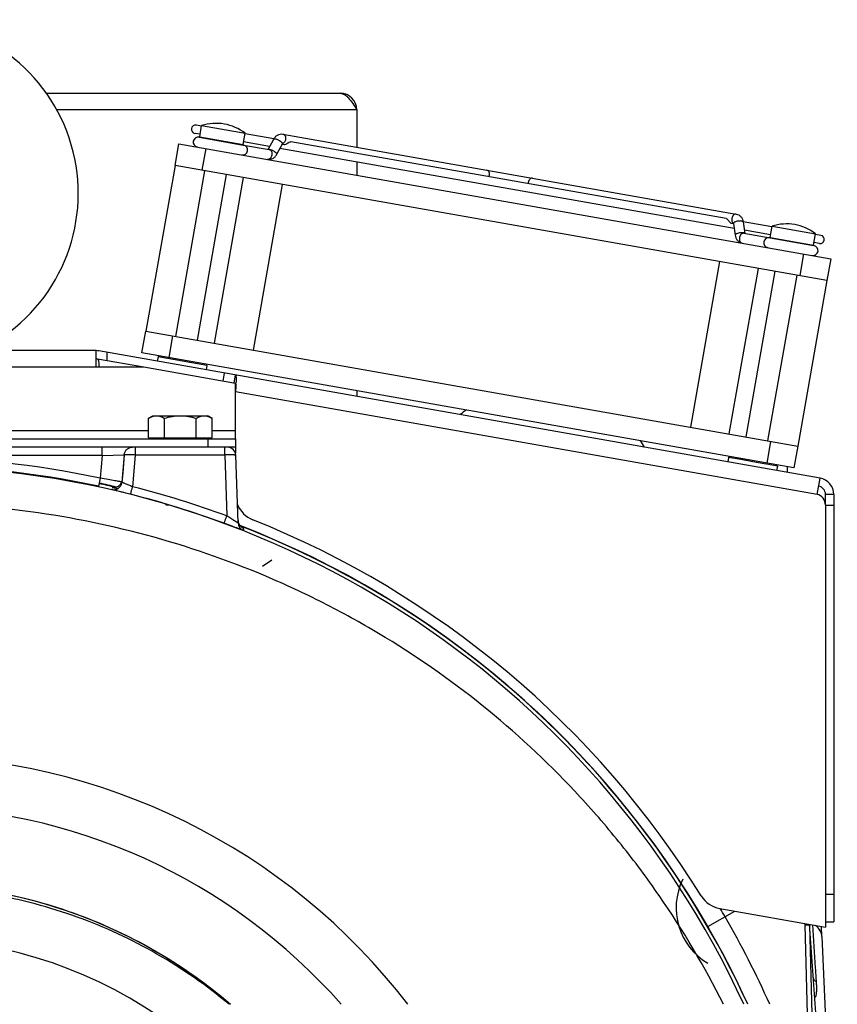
# Model space of a CAD drawing. Extents: x -1622 to 1181, y 8 to 1633.
# Tile 61 of 81: x 60 to 208, y 900 to 1079. Entities that reach past the tile are written whole.
import ezdxf

# ---------------------------------------------------------------- set-up
doc = ezdxf.new("R2010")
doc.units = 0
doc.header["$LTSCALE"] = 65.395
doc.layers.get('0').update_dxf_attribs({"linetype": 'CONTINUOUS'})
doc.layers.add('3_ALL_AXES', color=7, linetype='CONTINUOUS')

msp = doc.modelspace()

# ---------------------------------------------------------------- linework, layer by layer
at = {"color": 6, "linetype": 'CONTINUOUS'}
for p, q in [((64.77, 1065.42), (118.03, 1065.42)), ((121.03, 1062.42), (121.03, 1055.66)), ((121.03, 1052.97), (121.03, 1050.58)), ((121.03, 1011.49), (121.03, 1010.47)), ((99.51, 987.54), (99.08, 999.81)), ((76.86, 993.95), (76.88, 993.95)), ((76.88, 993.95), (76.9, 993.94)), ((76.96, 993.93), (77.05, 993.91)), ((77.05, 993.91), (77.13, 993.9)), ((77.13, 993.9), (77.23, 993.88)), ((77.23, 993.88), (77.39, 993.85)), ((77.39, 993.85), (77.57, 993.81)), ((77.57, 993.81), (77.74, 993.77)), ((207.37, 854.04), (203.12, 914.76)), ((204.44, 864.52), (203.13, 914.63)), ((205.33, 912.53), (205.25, 914.39))]:
    msp.add_line(p, q, dxfattribs=at)
at = {"color": 9, "linetype": 'CONTINUOUS'}
for p, q in [((121.03, 1062.42), (66.64, 1062.42)), ((92.55, 1057.53), (100.42, 1056.14)), ((93, 1051.46), (93.69, 1055.4)), ((195.95, 1039.3), (203.83, 1037.91)), ((202.02, 1036.3), (201.33, 1032.36)), ((87.01, 1017.49), (87.7, 1021.43)), ((75.77, 1016.93), (75.77, 1018.45)), ((73.77, 1015.76), (4.29, 1015.76)), ((96.8, 1013.22), (97.06, 1014.7)), ((204.49, 992.71), (99.03, 1011.3)), ((-5.19, 1004.26), (83.26, 1004.26)), ((94.81, 1004.26), (99.03, 1004.26)), ((94.03, 1002.76), (94.03, 1001.26)), ((196.03, 1002.32), (195.34, 998.38)), ((74.89, 999.76), (3.18, 999.76)), ((74.89, 999.76), (74.52, 995.63)), ((74.89, 999.76), (74.89, 1001.26)), ((74.89, 999.76), (78.86, 999.89)), ((78.86, 999.89), (78.45, 994.92)), ((78.86, 999.89), (78.73, 998.23)), ((80.83, 999.84), (80.37, 994.09)), ((80.83, 1001.26), (80.83, 999.84)), ((97.08, 999.84), (80.83, 999.84)), ((97.08, 999.84), (97.08, 1001.26)), ((97.08, 999.84), (97.47, 988.8)), ((78.73, 998.23), (78.59, 996.58)), ((78.59, 996.58), (78.45, 994.92)), ((207.49, 990.71), (205.99, 990.71)), ((103.96, 979.7), (105.62, 980.81)), ((205.99, 920.23), (207.49, 920.23)), ((184.67, 914.34), (189.54, 917.16)), ((202.2, 914.93), (202.22, 914.65)), ((202.22, 914.65), (203.1, 881.05))]:
    msp.add_line(p, q, dxfattribs=at)
at = {"color": 7, "linetype": 'CONTINUOUS'}
for p, q in [((92.55, 1057.53), (92.9, 1059.55)), ((92.43, 1057.45), (100.44, 1056.04)), ((100.42, 1056.14), (100.78, 1058.16)), ((104.96, 1055.24), (105.96, 1057.1)), ((107.64, 1058.02), (189.81, 1043.53)), ((88.07, 1052.33), (88.77, 1056.27)), ((88.77, 1056.27), (206.95, 1035.43)), ((100.51, 1056.03), (105.16, 1055.21)), ((106.52, 1054.35), (107.55, 1056.25)), ((107.54, 1056.21), (107.86, 1056.15)), ((206.25, 1031.49), (88.07, 1052.33)), ((88.2, 1021.34), (93.49, 1051.38)), ((92.13, 1020.64), (97.43, 1050.68)), ((95.21, 1020.1), (100.51, 1050.14)), ((107.52, 1048.9), (102.23, 1018.86)), ((188.97, 1041.85), (189.29, 1041.79)), ((189.3, 1041.84), (189.61, 1039.7)), ((191.08, 1042.1), (191.38, 1040)), ((195.95, 1039.3), (196.31, 1041.32)), ((191.19, 1040.04), (203.81, 1037.81)), ((203.83, 1037.91), (204.19, 1039.93)), ((206.95, 1035.43), (206.25, 1031.49)), ((186.8, 1034.92), (181.51, 1004.89)), ((188.52, 1003.65), (193.82, 1033.68)), ((191.6, 1003.11), (196.9, 1033.14)), ((195.54, 1002.41), (200.84, 1032.45)), ((82.08, 1018.35), (82.78, 1022.29)), ((82.78, 1022.29), (200.96, 1001.46)), ((200.26, 997.52), (82.08, 1018.35)), ((85, 1017.64), (84.86, 1016.85)), ((85, 1017.64), (85.24, 1017.8)), ((93.87, 1016.07), (85, 1017.64)), ((82.41, 1015.76), (74.03, 1017.24)), ((93.87, 1016.07), (93.7, 1016.31)), ((93.87, 1016.07), (93.73, 1015.29)), ((98.77, 1012.87), (99.03, 1014.35)), ((83.26, 1002.96), (94.81, 1002.96)), ((84.03, 1002.76), (84.03, 1002.96)), ((94.03, 1002.76), (94.03, 1002.96)), ((99.03, 1002.76), (99.03, 1001.26)), ((200.96, 1001.46), (200.26, 997.52)), ((99.03, 1001.26), (-20.97, 1001.26)), ((188.41, 999.4), (188.27, 998.62)), ((188.41, 999.4), (188.64, 999.57)), ((190.62, 999.01), (188.41, 999.4)), ((190.67, 999), (190.62, 999.01)), ((192.84, 998.62), (190.67, 999)), ((194.88, 998.26), (192.84, 998.62)), ((195.3, 998.19), (194.88, 998.26)), ((197.27, 997.84), (195.3, 998.19)), ((197.27, 997.84), (197.11, 998.07)), ((197.27, 997.84), (197.13, 997.05)), ((199.03, 997.73), (199.03, 996.72)), ((207.49, 992.71), (205.99, 992.71)), ((205.99, 990.77), (205.99, 992.71)), ((86.53, 990.76), (86.3, 990.99)), ((87.08, 990.76), (86.53, 990.76)), ((205.99, 915.23), (207.49, 915.23))]:
    msp.add_line(p, q, dxfattribs=at)
at = {"color": 3, "linetype": 'CONTINUOUS'}
for p, q in [((73.77, 1018.76), (4.29, 1018.76)), ((73.77, 1015.76), (73.77, 1018.76)), ((205.01, 995.66), (74.29, 1018.71)), ((82.41, 1015.76), (73.77, 1015.76)), ((99.03, 1012.83), (82.41, 1015.76)), ((99.03, 1002.76), (99.03, 1012.83)), ((99.04, 1011.45), (99.03, 1011.3)), ((-20.97, 1002.76), (99.03, 1002.76)), ((99.03, 1001.26), (99.03, 1000.15)), ((204.49, 992.71), (205.01, 995.66)), ((207.49, 992.71), (207.49, 915.23)), ((205.99, 990.77), (205.99, 914.26)), ((186.84, 917.63), (205.99, 914.26))]:
    msp.add_line(p, q, dxfattribs=at)
at = {"color": 2, "linetype": 'CONTINUOUS'}
for p, q in [((74.52, 995.63), (74.21, 994.17)), ((100.45, 986.62), (100.46, 986.2)), ((205.33, 912.53), (208.14, 848.23))]:
    msp.add_line(p, q, dxfattribs=at)
at = {"color": 6, "linetype": 'CONTINUOUS'}
for points in [[(76.89, 993.95), (76.88, 993.95), (76.87, 993.95), (76.85, 993.95), (76.85, 993.95), (76.84, 993.95), (76.84, 993.95)], [(76.84, 993.95), (76.84, 993.95), (76.84, 993.95), (76.85, 993.95), (76.86, 993.95)], [(76.9, 993.94), (76.94, 993.94), (76.96, 993.93)], [(99.54, 987.64), (99.53, 987.69), (99.52, 987.75), (99.51, 987.82), (99.5, 987.88), (99.5, 987.94), (99.5, 987.97)], [(100.27, 986.71), (100.27, 986.71), (100.27, 986.71), (100.27, 986.71), (100.26, 986.71), (100.25, 986.72), (100.24, 986.72), (100.23, 986.73), (100.21, 986.74), (100.19, 986.75), (100.17, 986.77), (100.15, 986.78), (100.12, 986.8), (100.09, 986.83), (100.05, 986.85), (100.02, 986.88), (99.98, 986.91), (99.95, 986.94), (99.92, 986.98), (99.88, 987.01), (99.85, 987.05), (99.82, 987.09), (99.78, 987.13), (99.75, 987.18), (99.73, 987.22), (99.7, 987.27), (99.67, 987.32), (99.65, 987.36), (99.62, 987.42), (99.6, 987.47), (99.58, 987.52), (99.56, 987.58), (99.54, 987.64)]]:
    msp.add_lwpolyline(points, dxfattribs=at)
for centre, radius, start, end in [((39.03, 1047.26), 31.5, 302.4551, 237.5449), ((118.03, 1062.42), 3, 0, 90), ((154.03, 990.26), 22.1, 126.6151, 130.0926), ((154.03, 990.26), 22.1, 29.9115, 33.3822), ((97.58, 999.76), 1.5, 2, 90), ((39.03, 830.26), 115, 37.4946, 142.5054)]:
    msp.add_arc(centre, radius, start, end, dxfattribs=at)
at = {"color": 7, "linetype": 'CONTINUOUS'}
for centre, radius, start, end in [((92.27, 1056.57), 0.9, 80, 260), ((92.74, 1057.5), 0.2, 170, 200.0001), ((100.35, 1055.14), 0.9, 260, 80), ((100.23, 1056.18), 0.2, 319.9999, 350), ((195.68, 1038.33), 0.9, 80, 260), ((196.15, 1039.27), 0.2, 170, 200.0001), ((203.75, 1036.91), 0.9, 260, 80), ((203.63, 1037.95), 0.2, 319.9999, 350), ((73.77, 1015.76), 1.5, 80, 90), ((204.49, 992.71), 1.5, 0, 80), ((39.03, 830.26), 82, 55.75, 124.2498)]:
    msp.add_arc(centre, radius, start, end, dxfattribs=at)
at = {"color": 9, "linetype": 'CONTINUOUS'}
for centre, radius, start, end in [((143.78, 1050.73), 1.25, 338.5011, 350.0293), ((153.36, 1049.04), 1.25, 169.9707, 181.4989), ((189.38, 1041.85), 0.0825, 178.9181, 188.2407), ((39.03, 830.26), 169.14, 77.8869, 102.1131), ((39.03, 830.35), 167.43, 24.681, 155.319), ((39.03, 830.26), 168.13, 76.8539, 77.8869), ((38.7, 830.97), 167.6, 76.6302, 77.7248), ((39, 830.22), 169.01, 69.7594, 75.8301), ((101, 988.02), 1.5, 182.0177, 194.6465), ((101.01, 987.59), 1.5, 182.0024, 248.5103), ((100.99, 988.02), 1.5, 194.6687, 229.6188), ((39.03, 830.26), 168.17, 30, 68.7938), ((39.03, 830.26), 168.13, 24.6063, 68.7577), ((100.99, 988.01), 1.49, 229.592, 236.2548), ((101, 988.03), 1.51, 236.2527, 244.4096), ((100.99, 988.01), 1.49, 244.4063, 248.5549), ((39.03, 830.73), 105.37, 41.295, 138.705), ((190.59, 917.76), 11.67, 153.7058, 239.5433), ((39.03, 831.07), 90.99, 49.4953, 130.5046), ((39.03, 830.26), 171.76, 30, 30.5753), ((39.38, 830.48), 171.35, 24.0334, 29.9949), ((40.04, 830.85), 167, 24.5598, 29.997)]:
    msp.add_arc(centre, radius, start, end, dxfattribs=at)
at = {"color": 3, "linetype": 'CONTINUOUS'}
for centre, radius, start, end in [((73.77, 1015.76), 3, 80, 90), ((62.35, 1014.49), 36.8, 357.1707, 357.5177), ((204.49, 992.71), 3, 0, 80), ((203.99, 990.77), 2, 0, 75.5225), ((104.03, 992.74), 5, 201.9079, 248.1963), ((39.03, 830.26), 170, 31.8311, 68.1963), ((187.71, 922.56), 5, 211.8311, 260)]:
    msp.add_arc(centre, radius, start, end, dxfattribs=at)
at = {"color": 2, "linetype": 'CONTINUOUS'}
for centre, radius, start, end in [((39.03, 830.26), 167.64, 77.8869, 102.1131), ((76.99, 995.44), 1.5, 337.3558, 340.1834), ((77, 995.43), 1.49, 256.988, 265.8256), ((75.74, 987.83), 6.22, 79.5264, 80.3028), ((74.99, 983.7), 10.42, 79.2246, 79.5722), ((74.27, 979.92), 14.26, 78.8593, 79.2283), ((39, 830.3), 167.51, 69.7593, 75.83)]:
    msp.add_arc(centre, radius, start, end, dxfattribs=at)
at = {"color": 6, "linetype": 'CONTINUOUS'}
for points, knots in [([(118.03, 1065.42), (118.16, 1065.42), (118.42, 1065.37), (118.81, 1065.19), (119.18, 1064.91), (119.7, 1064.38), (120.32, 1063.53), (120.79, 1062.8), (121.03, 1062.42)], [0, 0, 0, 0, 0.086489, 0.180413, 0.28672, 0.407305, 0.687399, 1, 1, 1, 1]), ([(187.5, 900.26), (184.08, 907.08), (178.23, 916.98), (169.11, 929.23), (159.15, 940.82), (145.22, 953.95), (129.59, 965.01), (116.28, 972.49), (102.48, 979.04), (84.43, 985.42), (61.94, 990.06), (39.03, 991.61), (16.12, 990.06), (-6.37, 985.42), (-24.41, 979.04), (-38.21, 972.49), (-51.53, 965.01), (-67.16, 953.95), (-81.09, 940.82), (-91.04, 929.23), (-100.16, 916.98), (-106.02, 907.08), (-109.43, 900.26)], [0, 0, 0, 0, 0.062489, 0.093753, 0.125016, 0.187506, 0.249996, 0.28126, 0.312524, 0.375015, 0.437507, 0.5, 0.562492, 0.624985, 0.687476, 0.71874, 0.750004, 0.812494, 0.874984, 0.906247, 0.937511, 1, 1, 1, 1]), ([(97.86, 900.26), (93.79, 903.67), (85.01, 909.78), (70.48, 916.51), (54.99, 920.62), (39.03, 922), (23.07, 920.62), (7.59, 916.51), (-6.95, 909.78), (-15.72, 903.67), (-19.8, 900.26)], [0, 0, 0, 0, 0.124998, 0.249997, 0.374998, 0.5, 0.625002, 0.750003, 0.875002, 1, 1, 1, 1])]:
    msp.add_open_spline(points, degree=3, knots=knots, dxfattribs=at)
at = {"color": 7, "linetype": 'CONTINUOUS'}
for points, knots in [([(105.96, 1057.1), (106.04, 1057.26), (106.24, 1057.54), (106.65, 1057.87), (107.13, 1058.05), (107.48, 1058.05), (107.64, 1058.02)], [0, 0, 0, 0, 0.2555, 0.50575, 0.753267, 1, 1, 1, 1]), ([(107.55, 1056.25), (107.55, 1056.26), (107.56, 1056.27), (107.57, 1056.29), (107.57, 1056.29)], [0, 0, 0, 0, 0.437455, 1, 1, 1, 1]), ([(107.86, 1056.15), (107.95, 1056.14), (108.11, 1056.16), (108.31, 1056.26), (108.47, 1056.36), (108.62, 1056.46), (108.82, 1056.57), (108.99, 1056.61), (109.09, 1056.6)], [0, 0, 0, 0, 0.218742, 0.347411, 0.489107, 0.634982, 0.772412, 1, 1, 1, 1]), ([(104.84, 1053.44), (105.01, 1053.41), (105.35, 1053.41), (105.83, 1053.59), (106.24, 1053.91), (106.44, 1054.2), (106.52, 1054.35)], [0, 0, 0, 0, 0.246716, 0.494246, 0.744505, 1, 1, 1, 1]), ([(187.96, 1042.69), (188.06, 1042.67), (188.21, 1042.58), (188.36, 1042.4), (188.47, 1042.25), (188.58, 1042.11), (188.73, 1041.95), (188.88, 1041.87), (188.97, 1041.85)], [0, 0, 0, 0, 0.227698, 0.365205, 0.511241, 0.652946, 0.781557, 1, 1, 1, 1]), ([(189.81, 1043.53), (189.98, 1043.5), (190.3, 1043.38), (190.69, 1043.05), (190.96, 1042.6), (191.05, 1042.27), (191.08, 1042.1)], [0, 0, 0, 0, 0.246716, 0.494246, 0.744505, 1, 1, 1, 1]), ([(189.29, 1041.87), (189.29, 1041.88), (189.29, 1041.88), (189.28, 1041.89), (189.29, 1041.88), (189.29, 1041.86), (189.29, 1041.85), (189.3, 1041.84)], [0, 0, 0, 0, 0.169795, 0.186397, 0.222881, 0.47902, 1, 1, 1, 1]), ([(189.61, 1039.7), (189.63, 1039.53), (189.72, 1039.19), (189.99, 1038.75), (190.39, 1038.41), (190.71, 1038.3), (190.87, 1038.27)], [0, 0, 0, 0, 0.2555, 0.50575, 0.753267, 1, 1, 1, 1]), ([(74.03, 1017.24), (74.08, 1017.23), (74.14, 1017.11), (74.18, 1016.96), (74.23, 1016.69), (74.26, 1016.29), (74.28, 1015.95), (74.29, 1015.76)], [0, 0, 0, 0, 0.108251, 0.202172, 0.323204, 0.633185, 1, 1, 1, 1])]:
    msp.add_open_spline(points, degree=3, knots=knots, dxfattribs=at)
at = {"color": 9, "linetype": 'CONTINUOUS'}
for points, knots in [([(105.96, 1057.1), (105.98, 1057.13), (106.04, 1057.17), (106.18, 1057.17), (106.35, 1057.14), (106.56, 1057.07), (106.78, 1056.97), (107.07, 1056.81), (107.27, 1056.67), (107.38, 1056.57)], [0, 0, 0, 0, 0.053559, 0.13474, 0.248005, 0.38789, 0.544826, 0.707208, 1, 1, 1, 1]), ([(108.11, 1057.02), (108.08, 1056.85), (107.96, 1056.54), (107.7, 1056.31), (107.56, 1056.26)], [0, 0, 0, 0, 0.541068, 1, 1, 1, 1]), ([(107.64, 1058.02), (107.72, 1058), (107.89, 1057.92), (108.06, 1057.68), (108.14, 1057.36), (108.13, 1057.14), (108.11, 1057.02)], [0, 0, 0, 0, 0.209467, 0.444667, 0.711993, 1, 1, 1, 1]), ([(104.97, 1055.24), (105, 1055.26), (105.09, 1055.27), (105.3, 1055.25), (105.63, 1055.14), (106.01, 1054.94), (106.25, 1054.76), (106.36, 1054.67)], [0, 0, 0, 0, 0.065261, 0.158631, 0.418124, 0.723857, 1, 1, 1, 1]), ([(105.16, 1055.21), (105.24, 1055.19), (105.41, 1055.11), (105.58, 1054.87), (105.66, 1054.55), (105.65, 1054.33), (105.63, 1054.21)], [0, 0, 0, 0, 0.209467, 0.444667, 0.711993, 1, 1, 1, 1]), ([(107.38, 1056.57), (107.41, 1056.54), (107.47, 1056.48), (107.54, 1056.38), (107.57, 1056.29), (107.55, 1056.25)], [0, 0, 0, 0, 0.35503, 0.639281, 1, 1, 1, 1]), ([(105.63, 1054.21), (105.61, 1054.1), (105.54, 1053.88), (105.35, 1053.61), (105.11, 1053.44), (104.93, 1053.42), (104.84, 1053.44)], [0, 0, 0, 0, 0.288007, 0.555333, 0.790533, 1, 1, 1, 1]), ([(106.36, 1054.67), (106.39, 1054.64), (106.44, 1054.58), (106.51, 1054.48), (106.54, 1054.39), (106.52, 1054.35)], [0, 0, 0, 0, 0.35503, 0.639281, 1, 1, 1, 1]), ([(144.55, 1051.51), (144.63, 1051.5), (144.8, 1051.41), (144.97, 1051.17), (145.05, 1050.86), (145.04, 1050.63), (145.02, 1050.51)], [0, 0, 0, 0, 0.209467, 0.444667, 0.711993, 1, 1, 1, 1]), ([(152.9, 1050.04), (152.82, 1050.05), (152.63, 1050.03), (152.39, 1049.86), (152.21, 1049.59), (152.14, 1049.38), (152.12, 1049.26)], [0, 0, 0, 0, 0.209467, 0.444667, 0.711993, 1, 1, 1, 1]), ([(189.03, 1042.75), (189.02, 1042.69), (188.99, 1042.43), (189.05, 1042.15), (189.16, 1041.99)], [0, 0, 0, 0, 0.268887, 1, 1, 1, 1]), ([(189.81, 1043.53), (189.73, 1043.54), (189.54, 1043.52), (189.3, 1043.35), (189.12, 1043.08), (189.05, 1042.87), (189.03, 1042.75)], [0, 0, 0, 0, 0.209467, 0.444667, 0.711993, 1, 1, 1, 1]), ([(189.16, 1041.99), (189.17, 1041.98), (189.21, 1041.93), (189.25, 1041.88), (189.29, 1041.85)], [0, 0, 0, 0, 0.259258, 1, 1, 1, 1]), ([(189.56, 1042.08), (189.49, 1042.05), (189.39, 1042), (189.3, 1041.89), (189.29, 1041.85)], [0, 0, 0, 0, 0.629019, 1, 1, 1, 1]), ([(191.08, 1042.1), (191.07, 1042.12), (191.02, 1042.18), (190.9, 1042.23), (190.72, 1042.26), (190.5, 1042.27), (190.26, 1042.25), (189.94, 1042.2), (189.7, 1042.14), (189.56, 1042.08)], [0, 0, 0, 0, 0.053559, 0.13474, 0.248005, 0.38789, 0.544826, 0.707208, 1, 1, 1, 1]), ([(189.87, 1039.94), (189.83, 1039.92), (189.76, 1039.89), (189.66, 1039.82), (189.6, 1039.74), (189.61, 1039.7)], [0, 0, 0, 0, 0.35503, 0.639281, 1, 1, 1, 1]), ([(191.29, 1040.06), (191.21, 1040.1), (190.99, 1040.13), (190.63, 1040.13), (190.24, 1040.07), (189.99, 1039.99), (189.87, 1039.94)], [0, 0, 0, 0, 0.189622, 0.453664, 0.742776, 1, 1, 1, 1]), ([(190.4, 1039.26), (190.38, 1039.15), (190.37, 1038.92), (190.45, 1038.61), (190.62, 1038.37), (190.79, 1038.28), (190.87, 1038.27)], [0, 0, 0, 0, 0.288007, 0.555333, 0.790533, 1, 1, 1, 1]), ([(191.19, 1040.04), (191.1, 1040.05), (190.91, 1040.03), (190.67, 1039.86), (190.49, 1039.59), (190.42, 1039.38), (190.4, 1039.26)], [0, 0, 0, 0, 0.209467, 0.444667, 0.711993, 1, 1, 1, 1]), ([(191.37, 1040.01), (191.36, 1040.01), (191.34, 1040.03), (191.32, 1040.05), (191.29, 1040.06)], [0, 0, 0, 0, 0.218428, 1, 1, 1, 1]), ([(78.86, 999.89), (78.88, 1000.07), (78.98, 1000.43), (79.32, 1000.89), (79.8, 1001.19), (80.17, 1001.26), (80.34, 1001.26)], [0, 0, 0, 0, 0.24377, 0.503597, 0.761314, 1, 1, 1, 1]), ([(80.83, 999.84), (80.6, 999.85), (80.17, 999.87), (79.66, 999.89), (79.31, 999.9), (79.11, 999.9), (78.97, 999.9), (78.89, 999.89), (78.86, 999.89)], [0, 0, 0, 0, 0.350516, 0.657485, 0.782486, 0.883133, 0.956346, 1, 1, 1, 1]), ([(99.08, 999.81), (99.08, 999.82), (99.06, 999.82), (99.04, 999.83), (98.99, 999.83), (98.92, 999.84), (98.84, 999.84), (98.7, 999.85), (98.48, 999.85), (98.18, 999.85), (97.84, 999.85), (97.47, 999.85), (97.21, 999.84), (97.08, 999.84)], [0, 0, 0, 0, 0.006167, 0.021041, 0.045117, 0.078286, 0.120266, 0.170672, 0.294795, 0.445946, 0.618356, 0.805421, 1, 1, 1, 1]), ([(80.37, 994.09), (80.14, 994.18), (79.8, 994.31), (79.38, 994.48), (79.1, 994.6), (78.86, 994.7), (78.67, 994.79), (78.54, 994.86), (78.47, 994.9), (78.45, 994.92)], [0, 0, 0, 0, 0.354065, 0.516742, 0.662913, 0.787865, 0.887686, 0.959023, 1, 1, 1, 1]), ([(80, 992.72), (80.01, 992.72), (80.01, 992.73), (80.02, 992.75), (80.03, 992.78), (80.04, 992.82), (80.05, 992.88), (80.08, 992.98), (80.12, 993.14), (80.18, 993.35), (80.24, 993.59), (80.31, 993.84), (80.35, 994.01), (80.37, 994.09)], [0, 0, 0, 0, 0.005722, 0.019766, 0.042667, 0.074921, 0.116847, 0.16807, 0.296227, 0.453877, 0.630909, 0.816304, 1, 1, 1, 1]), ([(96.95, 987.47), (96.95, 987.47), (96.96, 987.48), (96.97, 987.5), (96.98, 987.53), (97, 987.57), (97.02, 987.63), (97.06, 987.72), (97.12, 987.87), (97.2, 988.08), (97.29, 988.31), (97.38, 988.55), (97.44, 988.72), (97.47, 988.8)], [0, 0, 0, 0, 0.005841, 0.01994, 0.042881, 0.075171, 0.117131, 0.168387, 0.296594, 0.454258, 0.631243, 0.816512, 1, 1, 1, 1]), ([(99.51, 987.54), (99.51, 987.53), (99.45, 987.55), (99.41, 987.57), (99.34, 987.61), (99.25, 987.66), (99.09, 987.75), (98.86, 987.89), (98.55, 988.09), (98.21, 988.31), (97.85, 988.55), (97.6, 988.71), (97.47, 988.8)], [0, 0, 0, 0, 0.017459, 0.041196, 0.075046, 0.118683, 0.171337, 0.300127, 0.454265, 0.626716, 0.810657, 1, 1, 1, 1]), ([(-20.1, 900.26), (-16.03, 903.75), (-7.26, 910.01), (7.34, 916.93), (22.93, 921.18), (39.03, 922.61), (55.13, 921.18), (70.72, 916.93), (85.32, 910.01), (94.1, 903.75), (98.16, 900.26)], [0, 0, 0, 0, 0.12497, 0.249965, 0.374978, 0.5, 0.625022, 0.750035, 0.87503, 1, 1, 1, 1]), ([(204.36, 904.28), (204.31, 905.14), (204.09, 908.6), (203.88, 912.06), (203.71, 914.66)], [0, 0, 0, 0, 0.248605, 1, 1, 1, 1]), ([(205.33, 912.53), (205.32, 912.71), (205.26, 913.08), (204.94, 913.82), (204.52, 914.29), (204.19, 914.57)], [0, 0, 0, 0, 0.223339, 0.460178, 1, 1, 1, 1]), ([(204.36, 904.28), (204.21, 904.39), (203.94, 904.63), (203.81, 904.98), (203.8, 905.14)], [0, 0, 0, 0, 0.544948, 1, 1, 1, 1]), ([(204.05, 901.5), (204.12, 901.53), (204.21, 901.64), (204.28, 901.81), (204.34, 902.02), (204.38, 902.3), (204.41, 902.8), (204.41, 903.47), (204.38, 904.01), (204.36, 904.28)], [0, 0, 0, 0, 0.084746, 0.134727, 0.189303, 0.308829, 0.437915, 0.712637, 1, 1, 1, 1])]:
    msp.add_open_spline(points, degree=3, knots=knots, dxfattribs=at)
at = {"color": 3, "linetype": 'CONTINUOUS'}
for points, knots in [([(99.03, 1014.35), (99.05, 1014.35), (99.08, 1014.31), (99.12, 1014.17), (99.14, 1013.89), (99.14, 1013.44), (99.13, 1013.09), (99.12, 1012.89)], [0, 0, 0, 0, 0.03313, 0.089647, 0.288684, 0.598015, 1, 1, 1, 1]), ([(99.11, 1012.67), (99.11, 1012.57), (99.09, 1012.17), (99.06, 1011.76), (99.04, 1011.45)], [0, 0, 0, 0, 0.238206, 1, 1, 1, 1])]:
    msp.add_open_spline(points, degree=3, knots=knots, dxfattribs=at)
at = {"color": 2, "linetype": 'CONTINUOUS'}
for points, knots in [([(78.45, 994.92), (78.41, 994.93), (78.27, 994.96), (78, 995.02), (77.62, 995.09), (76.92, 995.22), (75.87, 995.4), (75, 995.55), (74.52, 995.63)], [0, 0, 0, 0, 0.037045, 0.106103, 0.204829, 0.329884, 0.641508, 1, 1, 1, 1]), ([(76.63, 993.59), (76.83, 993.54), (77.26, 993.53), (77.87, 993.8), (78.31, 994.3), (78.43, 994.72), (78.45, 994.92)], [0, 0, 0, 0, 0.23746, 0.49897, 0.761159, 1, 1, 1, 1]), ([(78.37, 994.86), (78.32, 994.72), (78.15, 994.45), (77.78, 994.14), (77.35, 993.96), (77.04, 993.94), (76.89, 993.95)], [0, 0, 0, 0, 0.249368, 0.507174, 0.761518, 1, 1, 1, 1]), ([(80, 992.72), (79.6, 992.82), (79.01, 992.97), (78.26, 993.16), (77.76, 993.28), (77.35, 993.39), (77.02, 993.47), (76.79, 993.54), (76.67, 993.57), (76.63, 993.59)], [0, 0, 0, 0, 0.359197, 0.523487, 0.670354, 0.795071, 0.893599, 0.962669, 1, 1, 1, 1]), ([(76.67, 993.98), (76.67, 993.98), (76.71, 993.98), (76.76, 993.97), (76.79, 993.96)], [0, 0, 0, 0, 0.167698, 1, 1, 1, 1]), ([(77.03, 993.92), (77.08, 993.91), (77.31, 993.86), (77.55, 993.81), (77.74, 993.77)], [0, 0, 0, 0, 0.206361, 1, 1, 1, 1]), ([(100.46, 986.2), (100.46, 986.2), (100.45, 986.19), (100.44, 986.2), (100.42, 986.2), (100.37, 986.22), (100.29, 986.24), (100.17, 986.29), (100.01, 986.34), (99.83, 986.41), (99.62, 986.48), (99.29, 986.6), (98.83, 986.77), (98.24, 986.99), (97.61, 987.23), (97.17, 987.39), (96.95, 987.47)], [0, 0, 0, 0, 0.001247, 0.004849, 0.010978, 0.019644, 0.044539, 0.079181, 0.123073, 0.175633, 0.236096, 0.30368, 0.456838, 0.628299, 0.811449, 1, 1, 1, 1]), ([(100.24, 986.72), (100.27, 986.71), (100.32, 986.69), (100.38, 986.66), (100.42, 986.64), (100.43, 986.63), (100.44, 986.63), (100.45, 986.62), (100.45, 986.62)], [0, 0, 0, 0, 0.423999, 0.733647, 0.844541, 0.925614, 0.976989, 1, 1, 1, 1]), ([(203.01, 914.68), (202.9, 914.68), (202.63, 914.68), (202.37, 914.66), (202.22, 914.65)], [0, 0, 0, 0, 0.41711, 1, 1, 1, 1]), ([(202.22, 914.65), (202.37, 914.65), (202.64, 914.66), (202.9, 914.65), (203.01, 914.65)], [0, 0, 0, 0, 0.582721, 1, 1, 1, 1]), ([(203.07, 914.68), (203.07, 914.68), (203.05, 914.68), (203.03, 914.68), (203.01, 914.68)], [0, 0, 0, 0, 0.214876, 1, 1, 1, 1]), ([(203.01, 914.65), (203.03, 914.65), (203.06, 914.64), (203.1, 914.64), (203.12, 914.64), (203.13, 914.63), (203.13, 914.63)], [0, 0, 0, 0, 0.422724, 0.731115, 0.921874, 1, 1, 1, 1]), ([(203.13, 914.67), (203.13, 914.67), (203.12, 914.68), (203.11, 914.68), (203.09, 914.68), (203.07, 914.68)], [0, 0, 0, 0, 0.087423, 0.277649, 1, 1, 1, 1])]:
    msp.add_open_spline(points, degree=3, knots=knots, dxfattribs=at)
at = {"layer": '3_ALL_AXES', "color": 7, "linetype": 'CONTINUOUS'}
for p, q in [((92.88, 1059.45), (91.97, 1059.61)), ((92.9, 1059.55), (100.78, 1058.16)), ((92.62, 1057.98), (91.71, 1058.14)), ((105.99, 1057.14), (100.76, 1058.06)), ((105.23, 1055.75), (100.5, 1056.59)), ((189.43, 1040.91), (107.1, 1055.42)), ((187.96, 1042.69), (109.09, 1056.6)), ((88.07, 1052.33), (82.78, 1022.29)), ((196.29, 1041.22), (191.07, 1042.14)), ((196.31, 1041.32), (204.19, 1039.93)), ((196.03, 1039.74), (191.3, 1040.58)), ((205.15, 1039.66), (204.17, 1039.83)), ((204.89, 1038.18), (203.91, 1038.35)), ((206.25, 1031.49), (200.96, 1001.46)), ((83.26, 1006.51), (84.03, 1006.96)), ((84.03, 1006.96), (94.03, 1006.96)), ((94.81, 1006.51), (94.03, 1006.96)), ((83.26, 1002.96), (83.26, 1006.51)), ((86.15, 1002.96), (86.15, 1006.51)), ((91.92, 1002.96), (91.92, 1006.51)), ((94.81, 1002.96), (94.81, 1006.51))]:
    msp.add_line(p, q, dxfattribs=at)
for centre, radius, start, end in [((91.77, 1058.89), 0.75, 80, 260), ((95.54, 1051.47), 8.5, 51.9275, 108.0725), ((198.94, 1033.24), 8.5, 51.9275, 108.0725), ((205.02, 1038.92), 0.75, 260, 80)]:
    msp.add_arc(centre, radius, start, end, dxfattribs=at)
for points, knots in [([(83.26, 1006.51), (83.37, 1006.58), (83.61, 1006.7), (83.97, 1006.85), (84.33, 1006.94), (84.58, 1006.96), (84.7, 1006.96)], [0, 0, 0, 0, 0.261643, 0.514497, 0.759595, 1, 1, 1, 1]), ([(84.7, 1006.96), (84.82, 1006.96), (85.07, 1006.94), (85.44, 1006.85), (85.8, 1006.7), (86.03, 1006.58), (86.15, 1006.51)], [0, 0, 0, 0, 0.240405, 0.485503, 0.738357, 1, 1, 1, 1]), ([(86.15, 1006.51), (86.61, 1006.65), (87.33, 1006.82), (88.3, 1006.94), (88.79, 1006.96), (89.03, 1006.96)], [0, 0, 0, 0, 0.499901, 0.749952, 1, 1, 1, 1]), ([(89.03, 1006.96), (89.28, 1006.96), (89.76, 1006.94), (90.73, 1006.82), (91.45, 1006.65), (91.92, 1006.51)], [0, 0, 0, 0, 0.250048, 0.500099, 1, 1, 1, 1]), ([(91.92, 1006.51), (92.03, 1006.58), (92.27, 1006.7), (92.63, 1006.85), (92.99, 1006.94), (93.24, 1006.96), (93.36, 1006.96)], [0, 0, 0, 0, 0.261643, 0.514497, 0.759595, 1, 1, 1, 1]), ([(93.36, 1006.96), (93.48, 1006.96), (93.73, 1006.94), (94.1, 1006.85), (94.46, 1006.7), (94.69, 1006.58), (94.81, 1006.51)], [0, 0, 0, 0, 0.240405, 0.485503, 0.738357, 1, 1, 1, 1])]:
    msp.add_open_spline(points, degree=3, knots=knots, dxfattribs=at)

doc.saveas('drawing.dxf')
